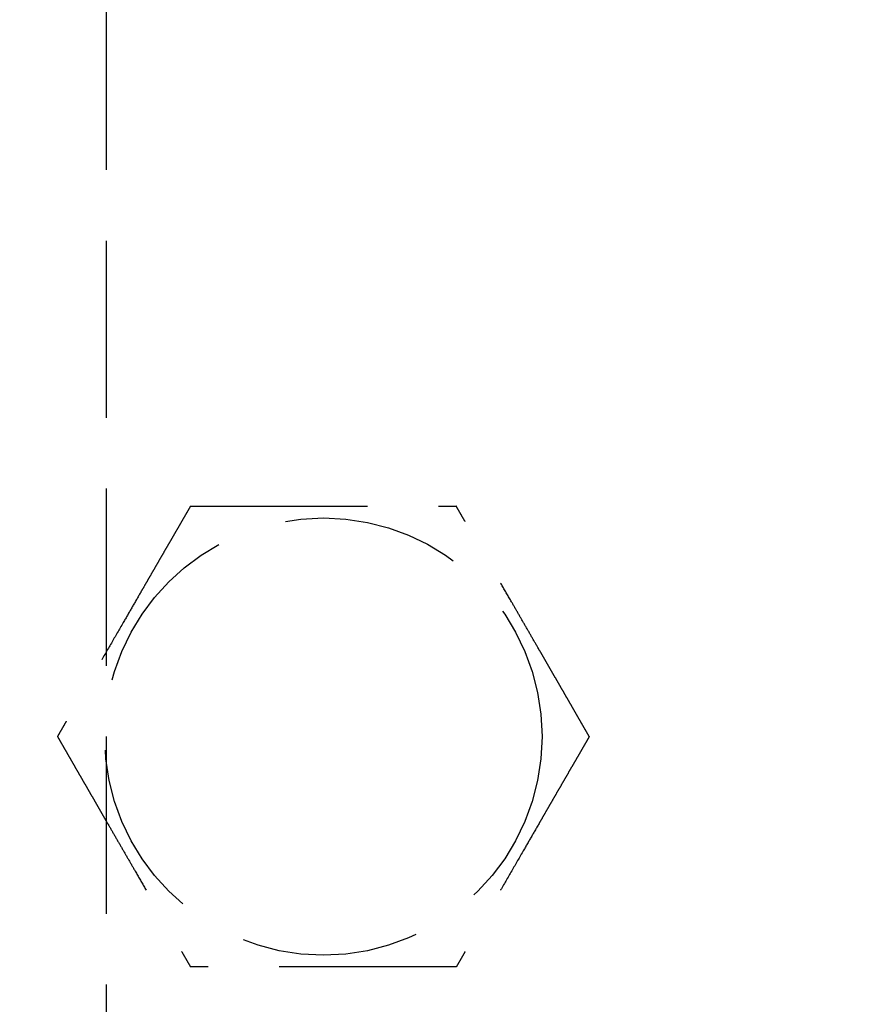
# Model space of a CAD drawing. Header units: millimetres. Extents: x -50096 to 615650, y 194565 to 243945.
# Tile 96 of 256: x 233796 to 233819, y 221713 to 221740. Entities that reach past the tile are written whole.
import ezdxf

# ---------------------------------------------------------------- set-up
doc = ezdxf.new("R2010")
doc.units = ezdxf.units.MM
doc.linetypes.add('ГТО-1 Пунктир', pattern=[7, 5, -2])
doc.layers.add('ГТО-2_Размеры_035', color=2, linetype='Continuous', lineweight=35)
doc.layers.add('ОГОС_Пунктир_025', color=151, linetype='ГТО-1 Пунктир', lineweight=25)
doc.layers.add('ГТО-2_Штриховка_018', color=7, linetype='Continuous', lineweight=18, true_color=0x6b6b6b)

# ---------------------------------------------------------------- blocks, each defined once
blk = doc.blocks.new('ОГСО_Затвор_План')
at = {"layer": 'ОГОС_Пунктир_025'}
blk.add_lwpolyline([(-1013.72, 474.999), (-1140.8, 474.999), (-1142.8, 472.998), (-1142.8, 462.998), (-1170.3, 435.498), (-1170.3, -435.498), (-1142.8, -462.998), (-1142.8, -472.998), (-1140.8, -474.999), (-1013.72, -474.999)], dxfattribs=at)
blk.add_circle((-1164.17, 57.5), 6.172, dxfattribs=at)
blk.add_circle((-1164.17, 57.5), 6.172, dxfattribs=at)
for points, knots in [([(-1167.923, 64), (-1167.923, 63.999), (-1167.925, 63.997), (-1167.927, 63.992), (-1167.93, 63.988), (-1167.933, 63.982), (-1167.938, 63.974), (-1167.943, 63.965), (-1167.95, 63.954), (-1167.957, 63.94), (-1167.966, 63.925), (-1167.975, 63.909), (-1167.986, 63.891), (-1167.998, 63.869), (-1168.013, 63.843), (-1168.031, 63.813), (-1168.05, 63.78), (-1168.069, 63.747), (-1168.089, 63.712), (-1168.11, 63.676), (-1168.135, 63.632), (-1168.165, 63.581), (-1168.199, 63.522), (-1168.234, 63.461), (-1168.27, 63.399), (-1168.306, 63.336), (-1168.343, 63.272), (-1168.381, 63.206), (-1168.435, 63.112), (-1168.507, 62.989), (-1168.595, 62.835), (-1168.685, 62.68), (-1168.775, 62.524), (-1168.866, 62.367), (-1168.957, 62.208), (-1169.049, 62.049), (-1169.141, 61.89), (-1169.233, 61.73), (-1169.374, 61.487), (-1169.562, 61.16), (-1169.831, 60.695), (-1170.132, 60.173), (-1170.387, 59.732), (-1170.562, 59.428), (-1170.659, 59.261), (-1170.755, 59.094), (-1170.851, 58.929), (-1170.945, 58.765), (-1171.039, 58.602), (-1171.12, 58.462), (-1171.188, 58.344), (-1171.243, 58.249), (-1171.298, 58.155), (-1171.343, 58.075), (-1171.381, 58.01), (-1171.41, 57.96), (-1171.439, 57.91), (-1171.467, 57.862), (-1171.494, 57.815), (-1171.519, 57.77), (-1171.542, 57.732), (-1171.561, 57.699), (-1171.577, 57.671), (-1171.591, 57.646), (-1171.606, 57.621), (-1171.619, 57.599), (-1171.63, 57.579), (-1171.639, 57.563), (-1171.646, 57.55), (-1171.653, 57.539), (-1171.659, 57.528), (-1171.664, 57.52), (-1171.668, 57.512), (-1171.671, 57.507), (-1171.673, 57.504), (-1171.675, 57.501), (-1171.675, 57.501), (-1171.675, 57.5)], [0, 0, 0, 0, 0.00418, 0.008792, 0.014268, 0.02104, 0.029541, 0.040202, 0.053181, 0.06846, 0.085804, 0.10498, 0.125752, 0.147886, 0.180982, 0.216148, 0.253222, 0.292037, 0.332432, 0.374242, 0.417302, 0.483321, 0.551501, 0.6216, 0.693376, 0.76659, 0.840999, 0.916362, 0.992437, 1.167433, 1.344588, 1.52362, 1.704245, 1.886178, 2.069136, 2.252835, 2.436992, 2.621322, 2.805541, 3.279751, 3.752757, 4.418905, 5.086083, 5.279531, 5.472693, 5.665145, 5.856466, 6.046232, 6.234021, 6.419411, 6.531399, 6.641926, 6.750584, 6.856968, 6.916909, 6.97571, 7.033118, 7.088879, 7.14274, 7.194448, 7.243748, 7.276841, 7.308448, 7.338397, 7.366519, 7.392644, 7.416602, 7.433183, 7.448315, 7.461888, 7.473791, 7.483914, 7.492146, 7.498376, 7.502495, 7.504441, 7.505526, 7.505526, 7.505526, 7.505526]), ([(-1167.923, 64), (-1167.923, 63.999), (-1167.925, 63.997), (-1167.927, 63.992), (-1167.93, 63.988), (-1167.933, 63.982), (-1167.938, 63.974), (-1167.943, 63.965), (-1167.95, 63.954), (-1167.957, 63.94), (-1167.966, 63.925), (-1167.975, 63.909), (-1167.986, 63.891), (-1167.998, 63.869), (-1168.013, 63.843), (-1168.031, 63.813), (-1168.05, 63.78), (-1168.069, 63.747), (-1168.089, 63.712), (-1168.11, 63.676), (-1168.135, 63.632), (-1168.165, 63.581), (-1168.199, 63.522), (-1168.234, 63.461), (-1168.27, 63.399), (-1168.306, 63.336), (-1168.343, 63.272), (-1168.381, 63.206), (-1168.435, 63.112), (-1168.507, 62.989), (-1168.595, 62.835), (-1168.685, 62.68), (-1168.775, 62.524), (-1168.866, 62.367), (-1168.957, 62.208), (-1169.049, 62.049), (-1169.141, 61.89), (-1169.233, 61.73), (-1169.374, 61.487), (-1169.562, 61.16), (-1169.831, 60.695), (-1170.132, 60.173), (-1170.387, 59.732), (-1170.562, 59.428), (-1170.659, 59.261), (-1170.755, 59.094), (-1170.851, 58.929), (-1170.945, 58.765), (-1171.039, 58.602), (-1171.12, 58.462), (-1171.188, 58.344), (-1171.243, 58.249), (-1171.298, 58.155), (-1171.343, 58.075), (-1171.381, 58.01), (-1171.41, 57.96), (-1171.439, 57.91), (-1171.467, 57.862), (-1171.494, 57.815), (-1171.519, 57.77), (-1171.542, 57.732), (-1171.561, 57.699), (-1171.577, 57.671), (-1171.591, 57.646), (-1171.606, 57.621), (-1171.619, 57.599), (-1171.63, 57.579), (-1171.639, 57.563), (-1171.646, 57.55), (-1171.653, 57.539), (-1171.659, 57.528), (-1171.664, 57.52), (-1171.668, 57.512), (-1171.671, 57.507), (-1171.673, 57.504), (-1171.675, 57.501), (-1171.675, 57.501), (-1171.675, 57.5)], [0, 0, 0, 0, 0.00418, 0.008792, 0.014268, 0.02104, 0.029541, 0.040202, 0.053181, 0.06846, 0.085804, 0.10498, 0.125752, 0.147886, 0.180982, 0.216148, 0.253222, 0.292037, 0.332432, 0.374242, 0.417302, 0.483321, 0.551501, 0.6216, 0.693376, 0.76659, 0.840999, 0.916362, 0.992437, 1.167433, 1.344588, 1.52362, 1.704245, 1.886178, 2.069136, 2.252835, 2.436992, 2.621322, 2.805541, 3.279751, 3.752757, 4.418905, 5.086083, 5.279531, 5.472693, 5.665145, 5.856466, 6.046232, 6.234021, 6.419411, 6.531399, 6.641926, 6.750584, 6.856968, 6.916909, 6.97571, 7.033118, 7.088879, 7.14274, 7.194448, 7.243748, 7.276841, 7.308448, 7.338397, 7.366519, 7.392644, 7.416602, 7.433183, 7.448315, 7.461888, 7.473791, 7.483914, 7.492146, 7.498376, 7.502495, 7.504441, 7.505526, 7.505526, 7.505526, 7.505526]), ([(-1167.923, 64), (-1167.921, 64), (-1167.919, 64), (-1167.915, 64), (-1167.91, 64), (-1167.905, 64), (-1167.898, 64), (-1167.89, 64), (-1167.881, 64), (-1167.87, 64), (-1167.857, 64), (-1167.842, 64), (-1167.826, 64), (-1167.809, 64), (-1167.79, 64), (-1167.768, 64), (-1167.741, 64), (-1167.71, 64), (-1167.678, 64), (-1167.644, 64), (-1167.609, 64), (-1167.573, 64), (-1167.535, 64), (-1167.49, 64), (-1167.437, 64), (-1167.376, 64), (-1167.313, 64), (-1167.249, 64), (-1167.183, 64), (-1167.117, 64), (-1167.049, 64), (-1166.981, 64), (-1166.881, 64), (-1166.749, 64), (-1166.583, 64), (-1166.416, 64), (-1166.248, 64), (-1166.079, 64), (-1165.908, 64), (-1165.737, 64), (-1165.566, 64), (-1165.394, 64), (-1165.221, 64), (-1164.98, 64), (-1164.669, 64), (-1164.29, 64), (-1163.911, 64), (-1163.485, 64), (-1163.012, 64), (-1162.622, 64), (-1162.363, 64), (-1162.235, 64), (-1162.107, 64), (-1161.981, 64), (-1161.854, 64), (-1161.729, 64), (-1161.605, 64), (-1161.482, 64), (-1161.374, 64), (-1161.28, 64), (-1161.2, 64), (-1161.122, 64), (-1161.045, 64), (-1160.978, 64), (-1160.922, 64), (-1160.877, 64), (-1160.832, 64), (-1160.789, 64), (-1160.747, 64), (-1160.706, 64), (-1160.668, 64), (-1160.634, 64), (-1160.605, 64), (-1160.581, 64), (-1160.558, 64), (-1160.536, 64), (-1160.516, 64), (-1160.497, 64), (-1160.481, 64), (-1160.467, 64), (-1160.455, 64), (-1160.445, 64), (-1160.436, 64), (-1160.429, 64), (-1160.424, 64), (-1160.42, 64), (-1160.418, 64), (-1160.417, 64), (-1160.417, 64)], [0, 0, 0, 0, 0.003647, 0.00757, 0.012046, 0.017351, 0.023762, 0.031556, 0.041008, 0.052281, 0.065322, 0.079977, 0.096093, 0.113515, 0.13209, 0.151664, 0.181022, 0.211985, 0.244441, 0.278279, 0.31339, 0.349662, 0.386985, 0.425249, 0.484862, 0.546212, 0.609125, 0.673431, 0.738957, 0.805531, 0.872981, 0.941134, 1.00982, 1.173369, 1.338714, 1.505648, 1.673964, 1.843453, 2.013908, 2.185123, 2.356888, 2.528997, 2.701242, 2.873415, 3.253809, 3.633201, 4.011956, 4.39044, 4.9111, 5.431761, 5.559895, 5.68783, 5.815376, 5.942343, 6.068544, 6.193788, 6.317887, 6.440651, 6.561892, 6.642707, 6.72253, 6.801147, 6.878345, 6.953911, 7.000491, 7.046181, 7.090821, 7.134251, 7.176311, 7.216842, 7.255683, 7.292674, 7.318064, 7.34231, 7.365311, 7.386964, 7.407167, 7.425819, 7.442817, 7.456054, 7.467897, 7.478256, 7.487041, 7.494162, 7.499527, 7.503048, 7.504653, 7.505551, 7.505551, 7.505551, 7.505551]), ([(-1167.923, 64), (-1167.921, 64), (-1167.919, 64), (-1167.915, 64), (-1167.91, 64), (-1167.905, 64), (-1167.898, 64), (-1167.89, 64), (-1167.881, 64), (-1167.87, 64), (-1167.857, 64), (-1167.842, 64), (-1167.826, 64), (-1167.809, 64), (-1167.79, 64), (-1167.768, 64), (-1167.741, 64), (-1167.71, 64), (-1167.678, 64), (-1167.644, 64), (-1167.609, 64), (-1167.573, 64), (-1167.535, 64), (-1167.49, 64), (-1167.437, 64), (-1167.376, 64), (-1167.313, 64), (-1167.249, 64), (-1167.183, 64), (-1167.117, 64), (-1167.049, 64), (-1166.981, 64), (-1166.881, 64), (-1166.749, 64), (-1166.583, 64), (-1166.416, 64), (-1166.248, 64), (-1166.079, 64), (-1165.908, 64), (-1165.737, 64), (-1165.566, 64), (-1165.394, 64), (-1165.221, 64), (-1164.98, 64), (-1164.669, 64), (-1164.29, 64), (-1163.911, 64), (-1163.485, 64), (-1163.012, 64), (-1162.622, 64), (-1162.363, 64), (-1162.235, 64), (-1162.107, 64), (-1161.981, 64), (-1161.854, 64), (-1161.729, 64), (-1161.605, 64), (-1161.482, 64), (-1161.374, 64), (-1161.28, 64), (-1161.2, 64), (-1161.122, 64), (-1161.045, 64), (-1160.978, 64), (-1160.922, 64), (-1160.877, 64), (-1160.832, 64), (-1160.789, 64), (-1160.747, 64), (-1160.706, 64), (-1160.668, 64), (-1160.634, 64), (-1160.605, 64), (-1160.581, 64), (-1160.558, 64), (-1160.536, 64), (-1160.516, 64), (-1160.497, 64), (-1160.481, 64), (-1160.467, 64), (-1160.455, 64), (-1160.445, 64), (-1160.436, 64), (-1160.429, 64), (-1160.424, 64), (-1160.42, 64), (-1160.418, 64), (-1160.417, 64), (-1160.417, 64)], [0, 0, 0, 0, 0.003647, 0.00757, 0.012046, 0.017351, 0.023762, 0.031556, 0.041008, 0.052281, 0.065322, 0.079977, 0.096093, 0.113515, 0.13209, 0.151664, 0.181022, 0.211985, 0.244441, 0.278279, 0.31339, 0.349662, 0.386985, 0.425249, 0.484862, 0.546212, 0.609125, 0.673431, 0.738957, 0.805531, 0.872981, 0.941134, 1.00982, 1.173369, 1.338714, 1.505648, 1.673964, 1.843453, 2.013908, 2.185123, 2.356888, 2.528997, 2.701242, 2.873415, 3.253809, 3.633201, 4.011956, 4.39044, 4.9111, 5.431761, 5.559895, 5.68783, 5.815376, 5.942343, 6.068544, 6.193788, 6.317887, 6.440651, 6.561892, 6.642707, 6.72253, 6.801147, 6.878345, 6.953911, 7.000491, 7.046181, 7.090821, 7.134251, 7.176311, 7.216842, 7.255683, 7.292674, 7.318064, 7.34231, 7.365311, 7.386964, 7.407167, 7.425819, 7.442817, 7.456054, 7.467897, 7.478256, 7.487041, 7.494162, 7.499527, 7.503048, 7.504653, 7.505551, 7.505551, 7.505551, 7.505551]), ([(-1156.664, 57.5), (-1156.665, 57.501), (-1156.666, 57.504), (-1156.668, 57.507), (-1156.67, 57.511), (-1156.673, 57.516), (-1156.676, 57.521), (-1156.68, 57.528), (-1156.685, 57.536), (-1156.691, 57.546), (-1156.697, 57.557), (-1156.705, 57.57), (-1156.713, 57.584), (-1156.721, 57.599), (-1156.73, 57.615), (-1156.742, 57.636), (-1156.757, 57.661), (-1156.775, 57.692), (-1156.794, 57.725), (-1156.814, 57.759), (-1156.834, 57.794), (-1156.855, 57.831), (-1156.88, 57.873), (-1156.907, 57.921), (-1156.938, 57.974), (-1156.969, 58.028), (-1157.001, 58.084), (-1157.034, 58.141), (-1157.067, 58.198), (-1157.101, 58.257), (-1157.135, 58.316), (-1157.185, 58.402), (-1157.251, 58.517), (-1157.334, 58.66), (-1157.417, 58.805), (-1157.501, 58.95), (-1157.586, 59.097), (-1157.671, 59.245), (-1157.757, 59.393), (-1157.843, 59.542), (-1157.929, 59.691), (-1158.015, 59.84), (-1158.136, 60.049), (-1158.291, 60.318), (-1158.481, 60.647), (-1158.67, 60.975), (-1158.883, 61.344), (-1159.12, 61.753), (-1159.317, 62.096), (-1159.452, 62.329), (-1159.524, 62.454), (-1159.596, 62.578), (-1159.667, 62.701), (-1159.738, 62.823), (-1159.807, 62.945), (-1159.877, 63.064), (-1159.936, 63.167), (-1159.985, 63.253), (-1160.025, 63.322), (-1160.065, 63.39), (-1160.103, 63.457), (-1160.136, 63.514), (-1160.164, 63.563), (-1160.187, 63.602), (-1160.209, 63.641), (-1160.231, 63.678), (-1160.252, 63.715), (-1160.272, 63.75), (-1160.292, 63.783), (-1160.309, 63.814), (-1160.325, 63.841), (-1160.339, 63.865), (-1160.352, 63.888), (-1160.364, 63.909), (-1160.375, 63.928), (-1160.385, 63.944), (-1160.392, 63.957), (-1160.398, 63.967), (-1160.403, 63.976), (-1160.408, 63.984), (-1160.411, 63.99), (-1160.414, 63.995), (-1160.415, 63.998), (-1160.416, 63.999), (-1160.417, 64), (-1160.417, 64)], [0, 0, 0, 0, 0.003647, 0.00757, 0.012046, 0.017351, 0.023761, 0.031553, 0.041004, 0.052275, 0.065313, 0.079964, 0.096077, 0.113495, 0.132067, 0.151638, 0.185324, 0.221086, 0.258759, 0.298177, 0.339174, 0.381586, 0.425246, 0.484863, 0.546214, 0.60913, 0.673436, 0.738962, 0.805535, 0.872985, 0.941138, 1.009822, 1.173368, 1.338711, 1.505644, 1.673958, 1.843447, 2.013902, 2.185117, 2.356882, 2.528991, 2.701236, 2.87341, 3.253801, 3.633189, 4.01194, 4.390419, 4.911073, 5.431725, 5.575868, 5.719728, 5.863036, 6.005523, 6.146919, 6.286956, 6.425365, 6.561876, 6.642694, 6.722519, 6.801138, 6.878337, 6.953903, 7.000478, 7.046164, 7.0908, 7.134226, 7.176283, 7.216811, 7.25565, 7.292642, 7.32216, 7.350099, 7.376296, 7.400589, 7.422815, 7.442813, 7.456049, 7.467891, 7.478249, 7.487032, 7.49415, 7.499513, 7.503029, 7.504631, 7.505526, 7.505526, 7.505526, 7.505526]), ([(-1156.664, 57.5), (-1156.665, 57.501), (-1156.666, 57.504), (-1156.668, 57.507), (-1156.67, 57.511), (-1156.673, 57.516), (-1156.676, 57.521), (-1156.68, 57.528), (-1156.685, 57.536), (-1156.691, 57.546), (-1156.697, 57.557), (-1156.705, 57.57), (-1156.713, 57.584), (-1156.721, 57.599), (-1156.73, 57.615), (-1156.742, 57.636), (-1156.757, 57.661), (-1156.775, 57.692), (-1156.794, 57.725), (-1156.814, 57.759), (-1156.834, 57.794), (-1156.855, 57.831), (-1156.88, 57.873), (-1156.907, 57.921), (-1156.938, 57.974), (-1156.969, 58.028), (-1157.001, 58.084), (-1157.034, 58.141), (-1157.067, 58.198), (-1157.101, 58.257), (-1157.135, 58.316), (-1157.185, 58.402), (-1157.251, 58.517), (-1157.334, 58.66), (-1157.417, 58.805), (-1157.501, 58.95), (-1157.586, 59.097), (-1157.671, 59.245), (-1157.757, 59.393), (-1157.843, 59.542), (-1157.929, 59.691), (-1158.015, 59.84), (-1158.136, 60.049), (-1158.291, 60.318), (-1158.481, 60.647), (-1158.67, 60.975), (-1158.883, 61.344), (-1159.12, 61.753), (-1159.317, 62.096), (-1159.452, 62.329), (-1159.524, 62.454), (-1159.596, 62.578), (-1159.667, 62.701), (-1159.738, 62.823), (-1159.807, 62.945), (-1159.877, 63.064), (-1159.936, 63.167), (-1159.985, 63.253), (-1160.025, 63.322), (-1160.065, 63.39), (-1160.103, 63.457), (-1160.136, 63.514), (-1160.164, 63.563), (-1160.187, 63.602), (-1160.209, 63.641), (-1160.231, 63.678), (-1160.252, 63.715), (-1160.272, 63.75), (-1160.292, 63.783), (-1160.309, 63.814), (-1160.325, 63.841), (-1160.339, 63.865), (-1160.352, 63.888), (-1160.364, 63.909), (-1160.375, 63.928), (-1160.385, 63.944), (-1160.392, 63.957), (-1160.398, 63.967), (-1160.403, 63.976), (-1160.408, 63.984), (-1160.411, 63.99), (-1160.414, 63.995), (-1160.415, 63.998), (-1160.416, 63.999), (-1160.417, 64), (-1160.417, 64)], [0, 0, 0, 0, 0.003647, 0.00757, 0.012046, 0.017351, 0.023761, 0.031553, 0.041004, 0.052275, 0.065313, 0.079964, 0.096077, 0.113495, 0.132067, 0.151638, 0.185324, 0.221086, 0.258759, 0.298177, 0.339174, 0.381586, 0.425246, 0.484863, 0.546214, 0.60913, 0.673436, 0.738962, 0.805535, 0.872985, 0.941138, 1.009822, 1.173368, 1.338711, 1.505644, 1.673958, 1.843447, 2.013902, 2.185117, 2.356882, 2.528991, 2.701236, 2.87341, 3.253801, 3.633189, 4.01194, 4.390419, 4.911073, 5.431725, 5.575868, 5.719728, 5.863036, 6.005523, 6.146919, 6.286956, 6.425365, 6.561876, 6.642694, 6.722519, 6.801138, 6.878337, 6.953903, 7.000478, 7.046164, 7.0908, 7.134226, 7.176283, 7.216811, 7.25565, 7.292642, 7.32216, 7.350099, 7.376296, 7.400589, 7.422815, 7.442813, 7.456049, 7.467891, 7.478249, 7.487032, 7.49415, 7.499513, 7.503029, 7.504631, 7.505526, 7.505526, 7.505526, 7.505526]), ([(-1171.675, 57.5), (-1171.675, 57.499), (-1171.673, 57.497), (-1171.671, 57.494), (-1171.669, 57.49), (-1171.667, 57.485), (-1171.663, 57.479), (-1171.659, 57.473), (-1171.655, 57.464), (-1171.649, 57.455), (-1171.642, 57.443), (-1171.635, 57.431), (-1171.627, 57.417), (-1171.618, 57.402), (-1171.609, 57.386), (-1171.597, 57.365), (-1171.582, 57.339), (-1171.565, 57.308), (-1171.546, 57.276), (-1171.526, 57.242), (-1171.506, 57.206), (-1171.484, 57.169), (-1171.46, 57.127), (-1171.433, 57.08), (-1171.402, 57.027), (-1171.371, 56.972), (-1171.338, 56.917), (-1171.306, 56.86), (-1171.272, 56.802), (-1171.239, 56.744), (-1171.205, 56.685), (-1171.155, 56.598), (-1171.088, 56.484), (-1171.006, 56.34), (-1170.922, 56.196), (-1170.838, 56.05), (-1170.753, 55.904), (-1170.668, 55.756), (-1170.583, 55.608), (-1170.497, 55.459), (-1170.411, 55.31), (-1170.325, 55.161), (-1170.204, 54.952), (-1170.049, 54.683), (-1169.859, 54.354), (-1169.669, 54.026), (-1169.456, 53.657), (-1169.22, 53.247), (-1169.022, 52.905), (-1168.887, 52.672), (-1168.816, 52.547), (-1168.744, 52.423), (-1168.673, 52.3), (-1168.602, 52.177), (-1168.532, 52.056), (-1168.463, 51.936), (-1168.404, 51.834), (-1168.354, 51.748), (-1168.314, 51.679), (-1168.275, 51.611), (-1168.236, 51.544), (-1168.203, 51.486), (-1168.175, 51.438), (-1168.152, 51.398), (-1168.13, 51.36), (-1168.108, 51.322), (-1168.087, 51.286), (-1168.067, 51.251), (-1168.048, 51.217), (-1168.03, 51.187), (-1168.015, 51.16), (-1168.001, 51.135), (-1167.988, 51.113), (-1167.975, 51.092), (-1167.964, 51.073), (-1167.955, 51.057), (-1167.948, 51.044), (-1167.942, 51.033), (-1167.937, 51.024), (-1167.932, 51.017), (-1167.929, 51.011), (-1167.926, 51.006), (-1167.924, 51.003), (-1167.923, 51.001), (-1167.923, 51.001), (-1167.923, 51)], [0, 0, 0, 0, 0.003647, 0.00757, 0.012046, 0.017351, 0.023761, 0.031553, 0.041004, 0.052275, 0.065313, 0.079964, 0.096077, 0.113495, 0.132067, 0.151638, 0.185324, 0.221087, 0.25876, 0.298178, 0.339176, 0.381588, 0.425248, 0.484863, 0.546214, 0.609127, 0.673432, 0.738956, 0.805528, 0.872975, 0.941126, 1.009809, 1.173356, 1.338699, 1.505633, 1.673948, 1.843438, 2.013895, 2.185111, 2.356878, 2.528988, 2.701235, 2.87341, 3.253801, 3.633189, 4.01194, 4.390419, 4.91108, 5.43174, 5.575884, 5.719744, 5.863053, 6.00554, 6.146937, 6.286973, 6.425381, 6.561891, 6.642706, 6.722527, 6.801144, 6.87834, 6.953905, 7.000483, 7.04617, 7.090808, 7.134237, 7.176295, 7.216825, 7.255665, 7.292657, 7.322172, 7.350108, 7.376303, 7.400593, 7.422817, 7.442813, 7.456048, 7.46789, 7.478248, 7.487031, 7.49415, 7.499512, 7.503029, 7.504631, 7.505526, 7.505526, 7.505526, 7.505526]), ([(-1171.675, 57.5), (-1171.675, 57.499), (-1171.673, 57.497), (-1171.671, 57.494), (-1171.669, 57.49), (-1171.667, 57.485), (-1171.663, 57.479), (-1171.659, 57.473), (-1171.655, 57.464), (-1171.649, 57.455), (-1171.642, 57.443), (-1171.635, 57.431), (-1171.627, 57.417), (-1171.618, 57.402), (-1171.609, 57.386), (-1171.597, 57.365), (-1171.582, 57.339), (-1171.565, 57.308), (-1171.546, 57.276), (-1171.526, 57.242), (-1171.506, 57.206), (-1171.484, 57.169), (-1171.46, 57.127), (-1171.433, 57.08), (-1171.402, 57.027), (-1171.371, 56.972), (-1171.338, 56.917), (-1171.306, 56.86), (-1171.272, 56.802), (-1171.239, 56.744), (-1171.205, 56.685), (-1171.155, 56.598), (-1171.088, 56.484), (-1171.006, 56.34), (-1170.922, 56.196), (-1170.838, 56.05), (-1170.753, 55.904), (-1170.668, 55.756), (-1170.583, 55.608), (-1170.497, 55.459), (-1170.411, 55.31), (-1170.325, 55.161), (-1170.204, 54.952), (-1170.049, 54.683), (-1169.859, 54.354), (-1169.669, 54.026), (-1169.456, 53.657), (-1169.22, 53.247), (-1169.022, 52.905), (-1168.887, 52.672), (-1168.816, 52.547), (-1168.744, 52.423), (-1168.673, 52.3), (-1168.602, 52.177), (-1168.532, 52.056), (-1168.463, 51.936), (-1168.404, 51.834), (-1168.354, 51.748), (-1168.314, 51.679), (-1168.275, 51.611), (-1168.236, 51.544), (-1168.203, 51.486), (-1168.175, 51.438), (-1168.152, 51.398), (-1168.13, 51.36), (-1168.108, 51.322), (-1168.087, 51.286), (-1168.067, 51.251), (-1168.048, 51.217), (-1168.03, 51.187), (-1168.015, 51.16), (-1168.001, 51.135), (-1167.988, 51.113), (-1167.975, 51.092), (-1167.964, 51.073), (-1167.955, 51.057), (-1167.948, 51.044), (-1167.942, 51.033), (-1167.937, 51.024), (-1167.932, 51.017), (-1167.929, 51.011), (-1167.926, 51.006), (-1167.924, 51.003), (-1167.923, 51.001), (-1167.923, 51.001), (-1167.923, 51)], [0, 0, 0, 0, 0.003647, 0.00757, 0.012046, 0.017351, 0.023761, 0.031553, 0.041004, 0.052275, 0.065313, 0.079964, 0.096077, 0.113495, 0.132067, 0.151638, 0.185324, 0.221087, 0.25876, 0.298178, 0.339176, 0.381588, 0.425248, 0.484863, 0.546214, 0.609127, 0.673432, 0.738956, 0.805528, 0.872975, 0.941126, 1.009809, 1.173356, 1.338699, 1.505633, 1.673948, 1.843438, 2.013895, 2.185111, 2.356878, 2.528988, 2.701235, 2.87341, 3.253801, 3.633189, 4.01194, 4.390419, 4.91108, 5.43174, 5.575884, 5.719744, 5.863053, 6.00554, 6.146937, 6.286973, 6.425381, 6.561891, 6.642706, 6.722527, 6.801144, 6.87834, 6.953905, 7.000483, 7.04617, 7.090808, 7.134237, 7.176295, 7.216825, 7.255665, 7.292657, 7.322172, 7.350108, 7.376303, 7.400593, 7.422817, 7.442813, 7.456048, 7.46789, 7.478248, 7.487031, 7.49415, 7.499512, 7.503029, 7.504631, 7.505526, 7.505526, 7.505526, 7.505526]), ([(-1156.664, 57.5), (-1156.665, 57.499), (-1156.666, 57.497), (-1156.669, 57.492), (-1156.672, 57.488), (-1156.675, 57.482), (-1156.679, 57.474), (-1156.685, 57.465), (-1156.691, 57.454), (-1156.699, 57.44), (-1156.708, 57.425), (-1156.717, 57.409), (-1156.727, 57.391), (-1156.74, 57.369), (-1156.755, 57.343), (-1156.773, 57.313), (-1156.791, 57.281), (-1156.811, 57.247), (-1156.831, 57.212), (-1156.852, 57.176), (-1156.877, 57.132), (-1156.906, 57.081), (-1156.94, 57.022), (-1156.975, 56.961), (-1157.011, 56.899), (-1157.048, 56.836), (-1157.085, 56.772), (-1157.123, 56.706), (-1157.177, 56.612), (-1157.248, 56.489), (-1157.337, 56.335), (-1157.426, 56.18), (-1157.517, 56.024), (-1157.608, 55.867), (-1157.699, 55.708), (-1157.791, 55.549), (-1157.883, 55.39), (-1157.975, 55.23), (-1158.115, 54.987), (-1158.304, 54.66), (-1158.573, 54.195), (-1158.874, 53.673), (-1159.128, 53.232), (-1159.304, 52.928), (-1159.401, 52.761), (-1159.497, 52.594), (-1159.592, 52.429), (-1159.687, 52.265), (-1159.781, 52.102), (-1159.862, 51.962), (-1159.93, 51.844), (-1159.985, 51.749), (-1160.039, 51.655), (-1160.085, 51.575), (-1160.123, 51.51), (-1160.152, 51.46), (-1160.181, 51.41), (-1160.208, 51.362), (-1160.235, 51.315), (-1160.261, 51.27), (-1160.283, 51.232), (-1160.302, 51.199), (-1160.318, 51.171), (-1160.333, 51.146), (-1160.347, 51.121), (-1160.36, 51.099), (-1160.371, 51.079), (-1160.381, 51.063), (-1160.388, 51.05), (-1160.395, 51.039), (-1160.401, 51.028), (-1160.406, 51.02), (-1160.41, 51.012), (-1160.413, 51.007), (-1160.415, 51.004), (-1160.416, 51.002), (-1160.417, 51.001), (-1160.417, 51)], [0, 0, 0, 0, 0.004183, 0.008799, 0.014278, 0.021053, 0.029555, 0.040217, 0.053195, 0.068472, 0.085814, 0.104986, 0.125755, 0.147886, 0.18098, 0.216145, 0.253218, 0.292034, 0.33243, 0.374241, 0.417302, 0.483322, 0.551502, 0.621602, 0.693378, 0.766591, 0.841, 0.916362, 0.992437, 1.167432, 1.344587, 1.523618, 1.704243, 1.886176, 2.069135, 2.252834, 2.436991, 2.621321, 2.805541, 3.279757, 3.75277, 4.418918, 5.086098, 5.279546, 5.472708, 5.66516, 5.85648, 6.046246, 6.234035, 6.419424, 6.531409, 6.641932, 6.750587, 6.856968, 6.916908, 6.975709, 7.033117, 7.088879, 7.14274, 7.194448, 7.243748, 7.276841, 7.308448, 7.338397, 7.366519, 7.392644, 7.416602, 7.433183, 7.448315, 7.461888, 7.473791, 7.483914, 7.492146, 7.498376, 7.502495, 7.504441, 7.505526, 7.505526, 7.505526, 7.505526]), ([(-1156.664, 57.5), (-1156.665, 57.499), (-1156.666, 57.497), (-1156.669, 57.492), (-1156.672, 57.488), (-1156.675, 57.482), (-1156.679, 57.474), (-1156.685, 57.465), (-1156.691, 57.454), (-1156.699, 57.44), (-1156.708, 57.425), (-1156.717, 57.409), (-1156.727, 57.391), (-1156.74, 57.369), (-1156.755, 57.343), (-1156.773, 57.313), (-1156.791, 57.281), (-1156.811, 57.247), (-1156.831, 57.212), (-1156.852, 57.176), (-1156.877, 57.132), (-1156.906, 57.081), (-1156.94, 57.022), (-1156.975, 56.961), (-1157.011, 56.899), (-1157.048, 56.836), (-1157.085, 56.772), (-1157.123, 56.706), (-1157.177, 56.612), (-1157.248, 56.489), (-1157.337, 56.335), (-1157.426, 56.18), (-1157.517, 56.024), (-1157.608, 55.867), (-1157.699, 55.708), (-1157.791, 55.549), (-1157.883, 55.39), (-1157.975, 55.23), (-1158.115, 54.987), (-1158.304, 54.66), (-1158.573, 54.195), (-1158.874, 53.673), (-1159.128, 53.232), (-1159.304, 52.928), (-1159.401, 52.761), (-1159.497, 52.594), (-1159.592, 52.429), (-1159.687, 52.265), (-1159.781, 52.102), (-1159.862, 51.962), (-1159.93, 51.844), (-1159.985, 51.749), (-1160.039, 51.655), (-1160.085, 51.575), (-1160.123, 51.51), (-1160.152, 51.46), (-1160.181, 51.41), (-1160.208, 51.362), (-1160.235, 51.315), (-1160.261, 51.27), (-1160.283, 51.232), (-1160.302, 51.199), (-1160.318, 51.171), (-1160.333, 51.146), (-1160.347, 51.121), (-1160.36, 51.099), (-1160.371, 51.079), (-1160.381, 51.063), (-1160.388, 51.05), (-1160.395, 51.039), (-1160.401, 51.028), (-1160.406, 51.02), (-1160.41, 51.012), (-1160.413, 51.007), (-1160.415, 51.004), (-1160.416, 51.002), (-1160.417, 51.001), (-1160.417, 51)], [0, 0, 0, 0, 0.004183, 0.008799, 0.014278, 0.021053, 0.029555, 0.040217, 0.053195, 0.068472, 0.085814, 0.104986, 0.125755, 0.147886, 0.18098, 0.216145, 0.253218, 0.292034, 0.33243, 0.374241, 0.417302, 0.483322, 0.551502, 0.621602, 0.693378, 0.766591, 0.841, 0.916362, 0.992437, 1.167432, 1.344587, 1.523618, 1.704243, 1.886176, 2.069135, 2.252834, 2.436991, 2.621321, 2.805541, 3.279757, 3.75277, 4.418918, 5.086098, 5.279546, 5.472708, 5.66516, 5.85648, 6.046246, 6.234035, 6.419424, 6.531409, 6.641932, 6.750587, 6.856968, 6.916908, 6.975709, 7.033117, 7.088879, 7.14274, 7.194448, 7.243748, 7.276841, 7.308448, 7.338397, 7.366519, 7.392644, 7.416602, 7.433183, 7.448315, 7.461888, 7.473791, 7.483914, 7.492146, 7.498376, 7.502495, 7.504441, 7.505526, 7.505526, 7.505526, 7.505526]), ([(-1160.417, 51), (-1160.418, 51), (-1160.421, 51), (-1160.425, 51), (-1160.429, 51), (-1160.435, 51), (-1160.441, 51), (-1160.449, 51), (-1160.459, 51), (-1160.47, 51), (-1160.483, 51), (-1160.498, 51), (-1160.514, 51), (-1160.531, 51), (-1160.549, 51), (-1160.572, 51), (-1160.599, 51), (-1160.63, 51), (-1160.662, 51), (-1160.696, 51), (-1160.731, 51), (-1160.767, 51), (-1160.804, 51), (-1160.849, 51), (-1160.902, 51), (-1160.964, 51), (-1161.027, 51), (-1161.091, 51), (-1161.156, 51), (-1161.223, 51), (-1161.29, 51), (-1161.358, 51), (-1161.458, 51), (-1161.591, 51), (-1161.756, 51), (-1161.923, 51), (-1162.091, 51), (-1162.261, 51), (-1162.431, 51), (-1162.602, 51), (-1162.774, 51), (-1162.946, 51), (-1163.118, 51), (-1163.36, 51), (-1163.671, 51), (-1164.05, 51), (-1164.429, 51), (-1164.855, 51), (-1165.328, 51), (-1165.718, 51), (-1165.977, 51), (-1166.105, 51), (-1166.232, 51), (-1166.359, 51), (-1166.485, 51), (-1166.61, 51), (-1166.734, 51), (-1166.857, 51), (-1166.965, 51), (-1167.059, 51), (-1167.139, 51), (-1167.218, 51), (-1167.295, 51), (-1167.361, 51), (-1167.417, 51), (-1167.463, 51), (-1167.507, 51), (-1167.551, 51), (-1167.593, 51), (-1167.633, 51), (-1167.672, 51), (-1167.706, 51), (-1167.735, 51), (-1167.759, 51), (-1167.782, 51), (-1167.804, 51), (-1167.824, 51), (-1167.842, 51), (-1167.859, 51), (-1167.873, 51), (-1167.884, 51), (-1167.895, 51), (-1167.904, 51), (-1167.911, 51), (-1167.916, 51), (-1167.919, 51), (-1167.921, 51), (-1167.922, 51), (-1167.923, 51)], [0, 0, 0, 0, 0.003648, 0.007572, 0.012048, 0.017354, 0.023765, 0.031557, 0.041008, 0.052278, 0.065315, 0.079965, 0.096076, 0.113494, 0.132064, 0.151634, 0.180992, 0.211956, 0.244415, 0.278258, 0.313373, 0.349651, 0.38698, 0.425249, 0.484866, 0.546218, 0.609133, 0.673438, 0.738964, 0.805536, 0.872984, 0.941136, 1.00982, 1.173365, 1.338708, 1.505641, 1.673956, 1.843446, 2.013902, 2.185117, 2.356884, 2.528994, 2.701241, 2.873415, 3.253811, 3.633202, 4.011956, 4.39044, 4.911085, 5.431731, 5.559868, 5.687806, 5.815354, 5.942325, 6.068528, 6.193776, 6.317878, 6.440647, 6.561892, 6.642709, 6.722532, 6.80115, 6.878347, 6.953911, 7.000486, 7.046171, 7.090805, 7.13423, 7.176287, 7.216814, 7.255653, 7.292644, 7.318038, 7.342289, 7.365294, 7.386952, 7.40716, 7.425816, 7.442817, 7.456055, 7.467898, 7.478258, 7.487042, 7.494162, 7.499528, 7.503048, 7.504653, 7.505551, 7.505551, 7.505551, 7.505551]), ([(-1160.417, 51), (-1160.418, 51), (-1160.421, 51), (-1160.425, 51), (-1160.429, 51), (-1160.435, 51), (-1160.441, 51), (-1160.449, 51), (-1160.459, 51), (-1160.47, 51), (-1160.483, 51), (-1160.498, 51), (-1160.514, 51), (-1160.531, 51), (-1160.549, 51), (-1160.572, 51), (-1160.599, 51), (-1160.63, 51), (-1160.662, 51), (-1160.696, 51), (-1160.731, 51), (-1160.767, 51), (-1160.804, 51), (-1160.849, 51), (-1160.902, 51), (-1160.964, 51), (-1161.027, 51), (-1161.091, 51), (-1161.156, 51), (-1161.223, 51), (-1161.29, 51), (-1161.358, 51), (-1161.458, 51), (-1161.591, 51), (-1161.756, 51), (-1161.923, 51), (-1162.091, 51), (-1162.261, 51), (-1162.431, 51), (-1162.602, 51), (-1162.774, 51), (-1162.946, 51), (-1163.118, 51), (-1163.36, 51), (-1163.671, 51), (-1164.05, 51), (-1164.429, 51), (-1164.855, 51), (-1165.328, 51), (-1165.718, 51), (-1165.977, 51), (-1166.105, 51), (-1166.232, 51), (-1166.359, 51), (-1166.485, 51), (-1166.61, 51), (-1166.734, 51), (-1166.857, 51), (-1166.965, 51), (-1167.059, 51), (-1167.139, 51), (-1167.218, 51), (-1167.295, 51), (-1167.361, 51), (-1167.417, 51), (-1167.463, 51), (-1167.507, 51), (-1167.551, 51), (-1167.593, 51), (-1167.633, 51), (-1167.672, 51), (-1167.706, 51), (-1167.735, 51), (-1167.759, 51), (-1167.782, 51), (-1167.804, 51), (-1167.824, 51), (-1167.842, 51), (-1167.859, 51), (-1167.873, 51), (-1167.884, 51), (-1167.895, 51), (-1167.904, 51), (-1167.911, 51), (-1167.916, 51), (-1167.919, 51), (-1167.921, 51), (-1167.922, 51), (-1167.923, 51)], [0, 0, 0, 0, 0.003648, 0.007572, 0.012048, 0.017354, 0.023765, 0.031557, 0.041008, 0.052278, 0.065315, 0.079965, 0.096076, 0.113494, 0.132064, 0.151634, 0.180992, 0.211956, 0.244415, 0.278258, 0.313373, 0.349651, 0.38698, 0.425249, 0.484866, 0.546218, 0.609133, 0.673438, 0.738964, 0.805536, 0.872984, 0.941136, 1.00982, 1.173365, 1.338708, 1.505641, 1.673956, 1.843446, 2.013902, 2.185117, 2.356884, 2.528994, 2.701241, 2.873415, 3.253811, 3.633202, 4.011956, 4.39044, 4.911085, 5.431731, 5.559868, 5.687806, 5.815354, 5.942325, 6.068528, 6.193776, 6.317878, 6.440647, 6.561892, 6.642709, 6.722532, 6.80115, 6.878347, 6.953911, 7.000486, 7.046171, 7.090805, 7.13423, 7.176287, 7.216814, 7.255653, 7.292644, 7.318038, 7.342289, 7.365294, 7.386952, 7.40716, 7.425816, 7.442817, 7.456055, 7.467898, 7.478258, 7.487042, 7.494162, 7.499528, 7.503048, 7.504653, 7.505551, 7.505551, 7.505551, 7.505551])]:
    blk.add_open_spline(points, degree=3, knots=knots, dxfattribs=at)
blk = doc.blocks.new('A$C1AA538EC')
at = {"layer": 'ГТО-2_Размеры_035', "rotation": 0.0001303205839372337}
blk.add_blockref('ОГСО_Затвор_План', (0, -11100.085), dxfattribs=at)

msp = doc.modelspace()

# ---------------------------------------------------------------- hatches: boundary and pattern name
at = {"layer": 'ГТО-2_Штриховка_018'}
h = msp.add_hatch(dxfattribs=at)
h.set_pattern_fill('ANSI35', color=256, scale=100)
h.set_pattern_definition([(45, (-115466.6, -494469.8), (-449.0128, 449.0128), []), (45, (-115017.6, -494469.8), (-449.0128, 449.0128), [793.75, -158.75, 0, -158.75])])
h.paths.add_polyline_path([(243988.45, 233562.872), (247488.45, 233562.872), (247488.45, 236562.872), (227633.45, 236562.872), (227633.45, 228037.872), (232688.45, 228037.872), (232688.45, 229062.872), (243988.45, 229062.872)])
edge = h.paths.add_edge_path(flags=16)
edge.add_arc((234968.45, 232762.782), 1700, 0, 360)
edge = h.paths.add_edge_path(flags=16)
edge.add_arc((255968.45, 232762.782), 1700, 0, 360)
h.paths.add_polyline_path([(264438.45, 224462.872), (264438.45, 224822.872), (265938.45, 224822.872), (265938.45, 224462.872), (276518.45, 224462.872), (276518.45, 221662.696), (278018.45, 221662.696), (278018.45, 225962.872), (263788.45, 225962.872), (263788.45, 236562.872), (247488.45, 236562.872), (247488.45, 233562.872), (250988.45, 233562.872), (250988.45, 229062.872), (262288.45, 229062.872), (262288.45, 226212.872), (247488.45, 226212.872), (247488.45, 224462.872), (252623.45, 224462.872), (252623.45, 224822.872), (254123.45, 224822.872), (254123.45, 224462.872), (258378.45, 224462.872), (258378.45, 224822.871), (259878.45, 224822.871), (259878.45, 224462.872)])

# ---------------------------------------------------------------- block references
at = {"layer": 'ГТО-2_Размеры_035'}
msp.add_blockref('A$C1AA538EC', (234968.45, 232762.782), dxfattribs=at)

doc.saveas('drawing.dxf')
